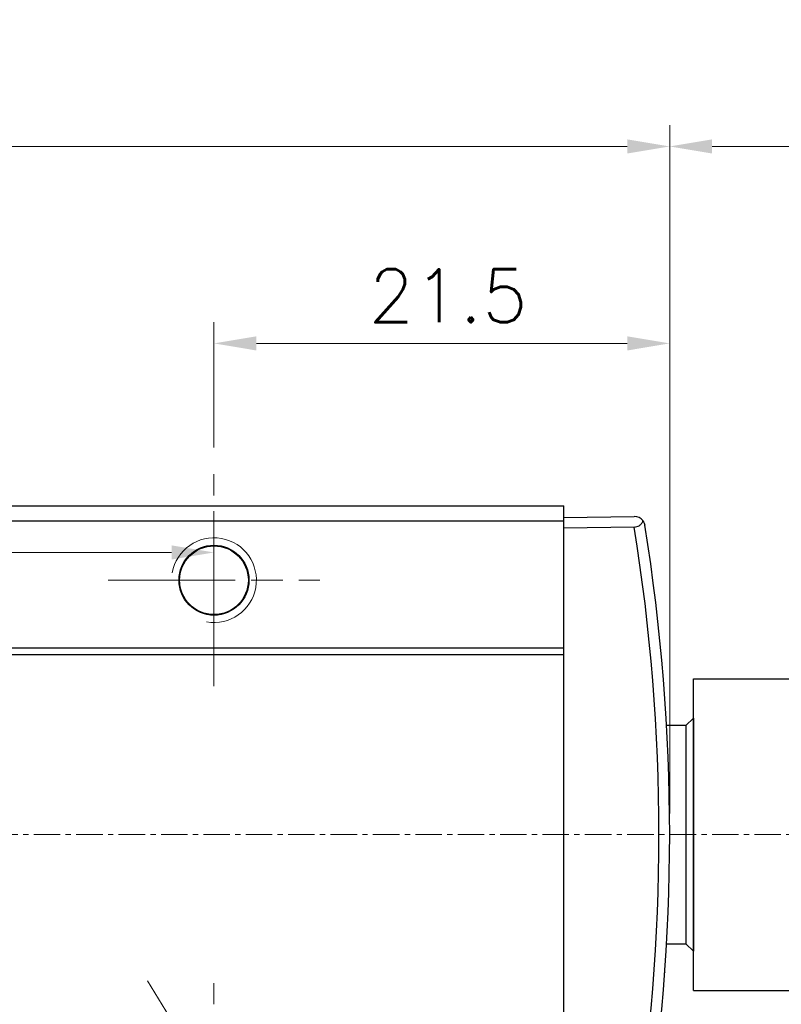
# Model space of a CAD drawing. Header units: inches. Extents: x 0 to 5655, y -2263 to 1330.
# Tile 163 of 239: x 3733 to 3769, y 327 to 374. Entities that reach past the tile are written whole.
import ezdxf

# ---------------------------------------------------------------- set-up
doc = ezdxf.new("R2010")
doc.units = ezdxf.units.IN
doc.header["$MEASUREMENT"] = 0
for name, pattern in [('AM_ISO08W050x2', [9, 6, -0.75, 1.5, -0.75]), ('CENTER', [2, 1.25, -0.25, 0.25, -0.25]), ('SLD-實線', [0])]:
    doc.linetypes.add(name, pattern=pattern)
for name, color, linetype, lineweight in [('AM_0', 7, 'Continuous', 30), ('AM_4', 3, 'Continuous', 15), ('AM_5', 3, 'Continuous', 15), ('AM_7', 4, 'CENTER', 15)]:
    doc.layers.add(name, color=color, linetype=linetype, lineweight=lineweight)
doc.layers.add('中繼線', color=7, linetype='Continuous')
doc.styles.add('尺寸標註', font='romans.shx', dxfattribs={"bigfont": 'CHINESET.SHX'})
doc.dimstyles.new('複本 CNS2-1$0', dxfattribs={"dimtxt": 2.5, "dimasz": 2, "dimexe": 1, "dimexo": 1, "dimgap": 1, "dimtad": 1, "dimtoh": 1, "dimdsep": 46, "dimtxsty": '尺寸標註', "dimcen": 0, "dimclrd": 2, "dimclre": 2, "dimclrt": 3, "dimadec": 0, "dimazin": 2, "dimtp": 0.1, "dimtm": 0.1, "dimtfac": 0.71, "dimtmove": 0, "dimatfit": 0, "dimfxl": 0, "dimlwd": 13, "dimlwe": 13, "dimarcsym": 0})
doc.dimstyles.new('複本 CNS2-1$3', dxfattribs={"dimtxt": 2.5, "dimasz": 2, "dimexe": 1, "dimexo": 1, "dimgap": 1, "dimtad": 1, "dimtoh": 1, "dimdsep": 46, "dimtxsty": '尺寸標註', "dimcen": 0, "dimclrd": 2, "dimclre": 2, "dimclrt": 3, "dimadec": 0, "dimazin": 2, "dimtp": 0.1, "dimtm": 0.1, "dimtfac": 0.71, "dimtmove": 0, "dimatfit": 0, "dimfxl": 0, "dimlwd": 13, "dimlwe": 13, "dimarcsym": 0})

# ---------------------------------------------------------------- blocks, each defined once
blk = doc.blocks.new('*U288')
at = {"layer": 'AM_0'}
blk.add_circle((1802.515, 5465.238), 1.621, dxfattribs=at)
at = {"layer": 'AM_4'}
blk.add_arc((1802.515, 5465.238), 2, 260, 170, dxfattribs=at)
at = {"layer": 'AM_7', "linetype": 'AM_ISO08W050x2'}
for p, q in [((1802.515, 5460.238), (1802.515, 5470.238)), ((1797.515, 5465.238), (1807.515, 5465.238))]:
    blk.add_line(p, q, dxfattribs=at)
blk = doc.blocks.new('*U289')
at = {"layer": 'AM_0'}
blk.add_circle((1802.515, 5441.238), 1.621, dxfattribs=at)
at = {"layer": 'AM_4'}
blk.add_arc((1802.515, 5441.238), 2, 260, 170, dxfattribs=at)
at = {"layer": 'AM_7', "linetype": 'AM_ISO08W050x2'}
for p, q in [((1802.515, 5436.238), (1802.515, 5446.238)), ((1797.515, 5441.238), (1807.515, 5441.238))]:
    blk.add_line(p, q, dxfattribs=at)
blk = doc.blocks.new('*D580')
at = {"layer": 'AM_5', "color": 2, "lineweight": 13}
for p, q in [((3701.992, 343.329), (3701.992, 349.637)), ((3741.992, 343.329), (3741.992, 349.637)), ((3739.992, 348.637), (3703.992, 348.637))]:
    blk.add_line(p, q, dxfattribs=at)
at = {"layer": 'AM_5', "color": 2}
for points in [[(3703.992, 348.971), (3703.992, 348.304), (3701.992, 348.637)], [(3739.992, 348.971), (3739.992, 348.304), (3741.992, 348.637)]]:
    blk.add_solid(points, dxfattribs=at)
at = {"layer": 'Defpoints', "color": 0}
for p in [(3701.992, 348.637), (3701.992, 342.329), (3741.992, 342.329)]:
    blk.add_point(p, dxfattribs=at)
at = {"layer": 'AM_5', "color": 3, "insert": (3721.992, 350.887), "char_height": 2.5, "attachment_point": 5, "style": '尺寸標註'}
blk.add_mtext('40', dxfattribs=at)
blk = doc.blocks.new('*D581')
at = {"layer": 'AM_5', "color": 2, "lineweight": 13}
for p, q in [((3710.647, 326.56), (3709.879, 328.407)), ((3711.416, 324.714), (3712.569, 321.944)), ((3713.337, 320.098), (3718.804, 306.962)), ((3718.804, 306.962), (3745.614, 306.962))]:
    blk.add_line(p, q, dxfattribs=at)
at = {"layer": 'AM_5', "color": 2}
for points in [[(3710.955, 326.688), (3710.339, 326.432), (3711.416, 324.714)], [(3713.645, 320.226), (3713.029, 319.97), (3712.569, 321.944)]]:
    blk.add_solid(points, dxfattribs=at)
at = {"layer": 'Defpoints', "color": 0}
for p in [(3711.416, 324.714), (3712.569, 321.944)]:
    blk.add_point(p, dxfattribs=at)
at = {"layer": 'AM_5', "color": 3, "insert": (3732.709, 310.629), "char_height": 2.5, "attachment_point": 5, "style": '尺寸標註'}
blk.add_mtext('∅3{\\Famgdt;x}2{}{\\H0.7x;\\C3; H7 {\\H2x;\\W0.5;(}\\S+0.01^  0;{\\H2x;\\W0.5;)}}', dxfattribs=at)
blk = doc.blocks.new('*D595')
at = {"layer": 'AM_5', "color": 2, "lineweight": 13}
for p, q in [((3739.896, 326.736), (3738.848, 328.439)), ((3740.944, 325.033), (3743.04, 321.626)), ((3744.088, 319.922), (3751.76, 307.454)), ((3751.76, 307.454), (3768.118, 307.454))]:
    blk.add_line(p, q, dxfattribs=at)
at = {"layer": 'AM_5', "color": 2}
for points in [[(3740.18, 326.911), (3739.612, 326.561), (3740.944, 325.033)], [(3744.372, 320.097), (3743.804, 319.748), (3743.04, 321.626)]]:
    blk.add_solid(points, dxfattribs=at)
at = {"layer": 'Defpoints', "color": 0}
for p in [(3740.944, 325.033), (3743.04, 321.626)]:
    blk.add_point(p, dxfattribs=at)
at = {"layer": 'AM_5', "color": 3, "insert": (3760.439, 309.704), "char_height": 2.5, "attachment_point": 5, "style": '尺寸標註'}
blk.add_mtext('4-M4{\\Famgdt;x}6', dxfattribs=at)
blk = doc.blocks.new('*D596')
at = {"layer": 'AM_5', "color": 2, "lineweight": 13}
for p, q in [((3741.992, 353.592), (3741.992, 359.497)), ((3763.492, 336.329), (3763.492, 359.497)), ((3743.992, 358.497), (3761.492, 358.497))]:
    blk.add_line(p, q, dxfattribs=at)
at = {"layer": 'AM_5', "color": 2}
for points in [[(3743.992, 358.83), (3743.992, 358.163), (3741.992, 358.497)], [(3761.492, 358.83), (3761.492, 358.163), (3763.492, 358.497)]]:
    blk.add_solid(points, dxfattribs=at)
at = {"layer": 'Defpoints', "color": 0}
for p in [(3763.492, 358.497), (3741.992, 352.592), (3763.492, 335.329)]:
    blk.add_point(p, dxfattribs=at)
at = {"layer": 'AM_5', "color": 3, "insert": (3753.039, 360.747), "char_height": 2.5, "attachment_point": 5, "style": '尺寸標註'}
blk.add_mtext('21.5', dxfattribs=at)
blk = doc.blocks.new('*D597')
at = {"layer": 'AM_5', "color": 2, "lineweight": 13}
for p, q in [((3763.492, 336.329), (3763.492, 368.786)), ((3794.075, 342.186), (3794.075, 368.786)), ((3765.492, 367.786), (3792.075, 367.786))]:
    blk.add_line(p, q, dxfattribs=at)
at = {"layer": 'AM_5', "color": 2}
for points in [[(3765.492, 368.119), (3765.492, 367.452), (3763.492, 367.786)], [(3792.075, 368.119), (3792.075, 367.452), (3794.075, 367.786)]]:
    blk.add_solid(points, dxfattribs=at)
at = {"layer": 'Defpoints', "color": 0}
for p in [(3794.075, 367.786), (3794.075, 341.186), (3763.492, 335.329)]:
    blk.add_point(p, dxfattribs=at)
at = {"layer": 'AM_5', "color": 3, "insert": (3779.41, 370.036), "char_height": 2.5, "attachment_point": 5, "style": '尺寸標註'}
blk.add_mtext('30.6 REF.', dxfattribs=at)
blk = doc.blocks.new('*D598')
at = {"layer": 'AM_5', "color": 2, "lineweight": 13}
for p, q in [((3676.492, 336.829), (3676.492, 368.786)), ((3763.492, 336.329), (3763.492, 368.786)), ((3678.492, 367.786), (3761.492, 367.786))]:
    blk.add_line(p, q, dxfattribs=at)
at = {"layer": 'AM_5', "color": 2}
for points in [[(3678.492, 368.119), (3678.492, 367.452), (3676.492, 367.786)], [(3761.492, 368.119), (3761.492, 367.452), (3763.492, 367.786)]]:
    blk.add_solid(points, dxfattribs=at)
at = {"layer": 'Defpoints', "color": 0}
for p in [(3763.492, 367.786), (3676.492, 335.829), (3763.492, 335.329)]:
    blk.add_point(p, dxfattribs=at)
at = {"layer": 'AM_5', "color": 3, "insert": (3719.992, 370.036), "char_height": 2.5, "attachment_point": 5, "style": '尺寸標註'}
blk.add_mtext('87', dxfattribs=at)
blk = doc.blocks.new('90度接頭-上視')
for p, q in [((0, -7.35), (0, 7.35)), ((0, 7.35), (8.34, 7.35)), ((0, -7.35), (8.34, -7.35))]:
    blk.add_line(p, q)

msp = doc.modelspace()

# ---------------------------------------------------------------- linework, layer by layer
at = {"color": 7, "linetype": 'SLD-實線', "lineweight": 25}
for p, q in [((3686.492, 350.829), (3758.492, 350.829)), ((3758.492, 350.132), (3758.492, 350.829)), ((3686.492, 350.132), (3758.492, 350.132)), ((3758.492, 350.279), (3761.819, 350.337)), ((3758.492, 344.132), (3758.492, 350.132)), ((3761.819, 349.837), (3758.492, 349.779)), ((3762.351, 349.736), (3762.351, 349.736)), ((3762.398, 349.437), (3762.398, 349.437)), ((3762.985, 344.953), (3762.984, 344.957)), ((3763.016, 344.651), (3763.016, 344.656)), ((3686.492, 344.132), (3758.492, 344.132)), ((3758.492, 343.832), (3758.492, 344.132)), ((3686.492, 343.832), (3758.492, 343.832)), ((3758.492, 326.826), (3758.492, 343.832)), ((3764.262, 340.479), (3763.347, 340.479)), ((3764.612, 340.829), (3764.262, 340.479)), ((3764.262, 340.479), (3764.262, 335.329)), ((3764.612, 340.829), (3764.612, 335.329)), ((3764.262, 335.329), (3764.262, 330.179)), ((3764.612, 335.329), (3764.612, 329.829)), ((3763.347, 330.179), (3764.262, 330.179)), ((3764.262, 330.179), (3764.612, 329.829)), ((3763.261, 328.829), (3763.262, 328.829)), ((3763.262, 328.846), (3763.262, 328.829)), ((3763.233, 328.452), (3763.233, 328.452))]:
    msp.add_line(p, q, dxfattribs=at)
msp.add_circle((3741.992, 347.329), 1.65, dxfattribs=at)
for centre, radius, start, end in [((3761.828, 349.837), 0.5, 35.7173, 91), ((3671.983, 335.329), 91, 350.82637, 9.17373), ((3671.992, 335.329), 91.5, 350.82617, 9.17383)]:
    msp.add_arc(centre, radius, start, end, dxfattribs=at)
for points, knots in [([(3761.819, 349.837), (3761.861, 349.841), (3761.944, 349.848), (3762.063, 349.901), (3762.171, 349.993), (3762.217, 350.078), (3762.234, 350.128), (3762.234, 350.129)], [0, 0, 0, 0, 0.199493, 0.398691, 0.649947, 0.993788, 1, 1, 1, 1]), ([(3762.234, 350.129), (3762.272, 350.061), (3762.309, 349.993), (3762.322, 349.918), (3762.322, 349.917)], [0, 0, 0, 0, 0.985969, 1, 1, 1, 1])]:
    msp.add_open_spline(points, degree=3, knots=knots, dxfattribs=at)
at = {"layer": 'AM_7'}
msp.add_line((3673.492, 335.329), (3797.012, 335.329), dxfattribs=at)

# ---------------------------------------------------------------- block references
at = {"layer": 'AM_0'}
for name in ['*U288', '*U289']:
    msp.add_blockref(name, (1939.477, -5117.909), dxfattribs=at)
at = {"layer": '中繼線'}
msp.add_blockref('90度接頭-上視', (3764.612, 335.329), dxfattribs=at)

# ---------------------------------------------------------------- dimensions: what is measured, and where the dimension line sits
at = {"layer": 'AM_5'}
dim = msp.add_linear_dim(base=(3794.075, 367.786), p1=(3763.492, 335.329), p2=(3794.075, 341.186), text='<> REF.', dimstyle='複本 CNS2-1$0', override={"dimdec": 1, "dimpost": '', "dimtix": 1}, dxfattribs=at)
dim.commit()
dim.dimension.update_dxf_attribs({"geometry": '*D597', "text_midpoint": (3779.41, 367.786), "dimtype": 160})
for base, p1, p2, picture, middle in [((3763.492, 367.786), (3676.492, 335.829), (3763.492, 335.329), '*D598', (3719.992, 370.036)), ((3701.992, 348.637), (3741.992, 342.329), (3701.992, 342.329), '*D580', (3721.992, 350.887))]:
    dim = msp.add_linear_dim(base=base, p1=p1, p2=p2, dimstyle='複本 CNS2-1$0', override={"dimdec": 1, "dimtix": 1}, dxfattribs=at)
    dim.commit()
    dim.dimension.update_dxf_attribs({"geometry": picture, "text_midpoint": middle})
dim = msp.add_linear_dim(base=(3763.492, 358.497), p1=(3741.992, 352.592), p2=(3763.492, 335.329), dimstyle='複本 CNS2-1$0', override={"dimdec": 1, "dimtix": 1}, dxfattribs=at)
dim.commit()
dim.dimension.update_dxf_attribs({"geometry": '*D596', "text_midpoint": (3753.039, 358.497), "dimtype": 160})
dim = msp.add_diameter_dim_2p(p1=(3711.416, 324.714), p2=(3712.569, 321.944), text='<>{\\Famgdt;x}2{}{\\H0.7x;\\C3; H7 {\\H2x;\\W0.5;(}\\S+0.01^  0;{\\H2x;\\W0.5;)}}', dimstyle='複本 CNS2-1$3', override={"dimdec": 1}, dxfattribs=at)
dim.commit()
dim.dimension.update_dxf_attribs({"geometry": '*D581', "text_midpoint": (3732.709, 306.962), "dimtype": 163})
dim = msp.add_diameter_dim_2p(p1=(3740.944, 325.033), p2=(3743.04, 321.626), text='4-M4{\\Famgdt;x}6', dimstyle='複本 CNS2-1$3', dxfattribs=at)
dim.commit()
dim.dimension.update_dxf_attribs({"geometry": '*D595', "text_midpoint": (3760.439, 307.454), "dimtype": 163})

doc.saveas('drawing.dxf')
